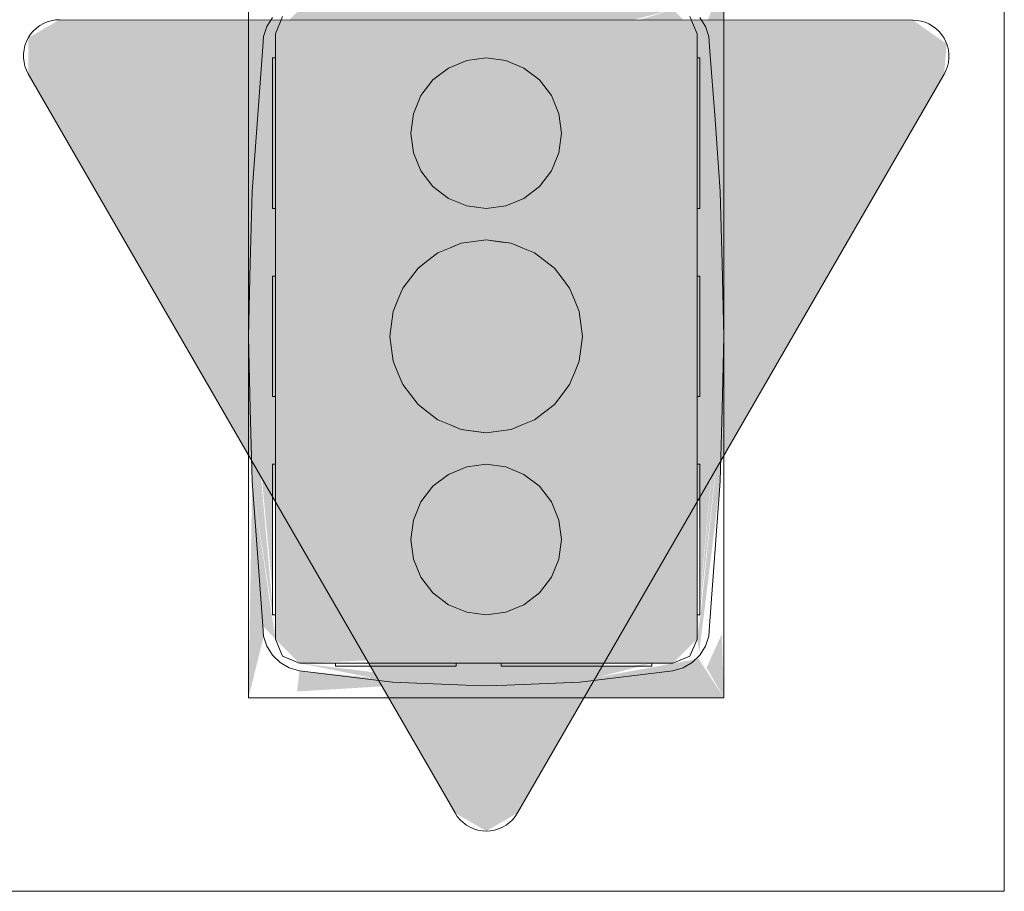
# Model space of a CAD drawing. Header units: millimetres. Extents: x 4480191 to 4481199, y -30324204 to -30323479.
# Tile 227 of 243: x 4480222.822 to 4480223.149, y -30323782.244 to -30323781.955. Entities that reach past the tile are written whole.
import ezdxf

# ---------------------------------------------------------------- set-up
doc = ezdxf.new("R2010")
doc.units = ezdxf.units.MM
doc.layers.add('EL-Caixa ARC', color=9, linetype='Continuous', lineweight=18)
doc.layers.add('EL-Tomadas', color=150, linetype='Continuous', lineweight=20)

msp = doc.modelspace()

# ---------------------------------------------------------------- hatches: boundary and pattern name
at = {"layer": 'EL-Caixa ARC', "linetype": 'Continuous'}
for points in [[(4480223.04958, -30323781.95724), (4480223.05569, -30323782.02805), (4480223.05569, -30323781.94132)], [(4480222.95911, -30323781.975), (4480222.96429, -30323781.97103), (4480222.91479, -30323781.95163), (4480222.90679, -30323781.95963), (4480222.94869, -30323781.99574)], [(4480223.03879, -30323781.95163), (4480222.91479, -30323781.95163), (4480222.95968, -30323781.96922), (4480222.96113, -30323781.96573), (4480222.97679, -30323781.96768)], [(4480222.98679, -30323782.01536), (4480222.98679, -30323781.95163), (4480222.978, -30323781.95163)], [(4480223.03879, -30323781.95163), (4480222.99245, -30323781.96573), (4480222.99023, -30323781.96944), (4480222.99844, -30323781.98018)], [(4480223.04679, -30323781.95963), (4480223.03879, -30323781.95163), (4480223.00395, -30323781.97628), (4480223.00179, -30323781.99268), (4480223.04679, -30323781.95963), (4480223.00798, -30323781.98212)], [(4480222.90679, -30323781.95963), (4480222.90604, -30323781.95526), (4480222.89906, -30323782.01203)], [(4480222.90679, -30323781.95963), (4480222.89906, -30323782.01203), (4480222.89788, -30323782.06013)], [(4480222.90679, -30323781.95963), (4480222.94371, -30323782.05194), (4480222.94588, -30323782.05185)], [(4480222.94908, -30323782.04413), (4480222.95264, -30323781.99914), (4480222.90679, -30323781.95963), (4480222.94445, -30323782.04846)], [(4480222.94392, -30323782.05246), (4480222.90679, -30323781.95963), (4480222.9434, -30323782.05644)], [(4480222.90679, -30323782.16063), (4480222.93723, -30323782.08013), (4480222.94191, -30323782.05251), (4480222.90679, -30323781.95963)], [(4480223.04679, -30323781.95963), (4480223.00179, -30323781.99268), (4480223.00094, -30323781.99914)], [(4480223.0077, -30323782.05185), (4480223.04679, -30323781.95963), (4480223.00246, -30323781.99782), (4480223.0045, -30323782.04413)], [(4480223.04679, -30323782.16063), (4480223.04679, -30323781.95963), (4480223.01087, -30323782.04437), (4480223.0077, -30323782.06842)], [(4480223.04679, -30323781.95963), (4480223.05451, -30323782.01203), (4480223.05098, -30323781.96404)], [(4480222.97679, -30323781.96768), (4480222.97032, -30323781.96853), (4480222.95514, -30323781.98018), (4480222.95264, -30323781.99914), (4480222.96429, -30323782.01433), (4480222.98326, -30323782.01683), (4480222.99447, -30323781.975)], [(4480223.04766, -30323781.96768), (4480223.05511, -30323782.03608), (4480223.05451, -30323782.01203)], [(4480222.90587, -30323781.97002), (4480222.89788, -30323782.06013), (4480222.90587, -30323782.14508)], [(4480223.04679, -30323782.04013), (4480223.04771, -30323782.14836), (4480223.05569, -30323782.06013), (4480223.04785, -30323781.97157)], [(4480223.04771, -30323781.97001), (4480223.05569, -30323782.06013), (4480223.05511, -30323782.03608)], [(4480222.98335, -30323782.0165), (4480222.99844, -30323782.00518), (4480223.00179, -30323781.99268), (4480222.99447, -30323781.975)], [(4480222.94908, -30323782.04413), (4480222.95484, -30323782.00707), (4480222.95264, -30323781.99914)], [(4480223.0045, -30323782.04413), (4480223.00094, -30323781.99914), (4480222.99844, -30323782.00518)], [(4480222.95514, -30323782.00518), (4480222.94956, -30323782.04103), (4480222.95162, -30323782.04082)], [(4480222.95416, -30323782.0375), (4480222.95911, -30323782.01035), (4480222.95514, -30323782.00518)], [(4480222.99844, -30323782.00518), (4480223.00181, -30323782.03933), (4480223.0045, -30323782.04413)], [(4480222.99844, -30323782.00518), (4480222.99923, -30323782.03143), (4480223.00196, -30323782.04082)], [(4480222.95434, -30323782.03142), (4480222.95507, -30323782.00725), (4480222.95199, -30323782.03711)], [(4480222.95462, -30323782.03498), (4480222.95747, -30323782.03496), (4480222.95911, -30323782.01035)], [(4480222.95911, -30323782.01035), (4480222.9576, -30323782.033), (4480222.96079, -30323782.03242)], [(4480222.99447, -30323782.01035), (4480222.98929, -30323782.01433), (4480222.99279, -30323782.03242)], [(4480222.99942, -30323782.0375), (4480222.99478, -30323782.01205), (4480222.99304, -30323782.02916), (4480222.9961, -30323782.03496)], [(4480222.9986, -30323782.01046), (4480222.99447, -30323782.01035), (4480222.99942, -30323782.0375)], [(4480222.98896, -30323782.02949), (4480222.98929, -30323782.01433), (4480222.9857, -30323782.02699)], [(4480222.99235, -30323782.03016), (4480222.98929, -30323782.01433), (4480222.98895, -30323782.02972)], [(4480222.97032, -30323782.01683), (4480222.97679, -30323782.02813), (4480222.97679, -30323782.01768)], [(4480223.0061, -30323782.07228), (4480223.0077, -30323782.05185), (4480222.99279, -30323782.03242), (4480222.96465, -30323782.03082), (4480222.94908, -30323782.04413), (4480222.94588, -30323782.06842), (4480222.96079, -30323782.08784), (4480222.98893, -30323782.08944)], [(4480222.90679, -30323782.16063), (4480222.89788, -30323782.06013), (4480222.89847, -30323782.08418)], [(4480223.04679, -30323782.16063), (4480223.0551, -30323782.08431), (4480223.05569, -30323782.06013)], [(4480222.94339, -30323782.06381), (4480222.90679, -30323782.16063), (4480222.94272, -30323782.07588)], [(4480222.94688, -30323782.07607), (4480222.94445, -30323782.0718), (4480222.90679, -30323782.16063), (4480222.95111, -30323782.12244)], [(4480223.00094, -30323782.12112), (4480223.04679, -30323782.16063), (4480223.00913, -30323782.0718), (4480223.0045, -30323782.07613)], [(4480222.95217, -30323782.11524), (4480222.95514, -30323782.11509), (4480222.95177, -30323782.08093), (4480222.94908, -30323782.07613)], [(4480223.0045, -30323782.07613), (4480222.99844, -30323782.11509), (4480223.00094, -30323782.12112)], [(4480222.95514, -30323782.11509), (4480222.95434, -30323782.08884), (4480222.95162, -30323782.07944)], [(4480222.99942, -30323782.08276), (4480222.99447, -30323782.10991), (4480222.99844, -30323782.11509), (4480223.00402, -30323782.07924)], [(4480222.90591, -30323782.15259), (4480222.89847, -30323782.08418), (4480222.89906, -30323782.10823)], [(4480222.95514, -30323782.11509), (4480222.95911, -30323782.10991), (4480222.95416, -30323782.08276)], [(4480222.95462, -30323782.08528), (4480222.95911, -30323782.10991), (4480222.95755, -30323782.0865)], [(4480222.96054, -30323782.0911), (4480222.95747, -30323782.0853), (4480222.95911, -30323782.10991)], [(4480222.99304, -30323782.0911), (4480222.99447, -30323782.10991), (4480222.99597, -30323782.08727)], [(4480222.99602, -30323782.0865), (4480222.99447, -30323782.10991), (4480222.99896, -30323782.08528)], [(4480223.04797, -30323782.15259), (4480223.05451, -30323782.10823), (4480223.0551, -30323782.08431)], [(4480222.99279, -30323782.08784), (4480222.98507, -30323782.09104), (4480222.99447, -30323782.10991)], [(4480222.96851, -30323782.09104), (4480222.96553, -30323782.10156), (4480222.97032, -30323782.10344)], [(4480222.98507, -30323782.09104), (4480222.98326, -30323782.10344), (4480222.98929, -30323782.10594)], [(4480222.98929, -30323782.14924), (4480223.00094, -30323782.13406), (4480222.99844, -30323782.11509), (4480222.98326, -30323782.10344), (4480222.96429, -30323782.10594), (4480222.95264, -30323782.12112), (4480222.95514, -30323782.14009), (4480222.97032, -30323782.15174)], [(4480222.90289, -30323782.15979), (4480222.89907, -30323782.10865), (4480222.89788, -30323782.18013)], [(4480222.90679, -30323782.16063), (4480222.89906, -30323782.10823), (4480222.9026, -30323782.15622)], [(4480223.04679, -30323782.16063), (4480223.04754, -30323782.16501), (4480223.05451, -30323782.10823)], [(4480222.95264, -30323782.12112), (4480222.90679, -30323782.16063), (4480222.91479, -30323782.16863), (4480222.95151, -30323782.14927)], [(4480223.00094, -30323782.12112), (4480223.00179, -30323782.12759), (4480223.04679, -30323782.16063)], [(4480223.00798, -30323782.13814), (4480223.04679, -30323782.16063), (4480223.00441, -30323782.12951)], [(4480222.99748, -30323782.14584), (4480222.98326, -30323782.15174), (4480223.03879, -30323782.16863), (4480223.04679, -30323782.16063), (4480223.00556, -30323782.13674)], [(4480222.91479, -30323782.16863), (4480222.97679, -30323782.15259), (4480222.95911, -30323782.14526)], [(4480222.96611, -30323782.16657), (4480222.94252, -30323782.16863), (4480223.03879, -30323782.16863), (4480222.99245, -30323782.15453), (4480222.97679, -30323782.15259), (4480222.91479, -30323782.16863)], [(4480223.04996, -30323782.17014), (4480223.05569, -30323782.18013), (4480223.05502, -30323782.15897)], [(4480222.96974, -30323782.17531), (4480222.91479, -30323782.16863), (4480222.94569, -30323782.1749)], [(4480222.96697, -30323782.16863), (4480222.94001, -30323782.16968), (4480222.97679, -30323782.17616), (4480223.02754, -30323782.16962)], [(4480223.05569, -30323782.18013), (4480223.04732, -30323782.16717), (4480222.97679, -30323782.18013)], [(4480222.97679, -30323782.17616), (4480223.00789, -30323782.1749), (4480223.03179, -30323782.16863)], [(4480223.03879, -30323782.16863), (4480223.00789, -30323782.1749), (4480223.03879, -30323782.17113)], [(4480222.95808, -30323782.1754), (4480222.91479, -30323782.17113), (4480222.914, -30323782.17803)]]:
    msp.add_hatch(color=41, dxfattribs=at).paths.add_polyline_path(points)
at = {"layer": 'EL-Tomadas', "linetype": 'Continuous'}
msp.add_hatch(color=150, dxfattribs=at).paths.add_polyline_path([(4480222.98722, -30323782.21838), (4480223.12881, -30323781.97313), (4480223.12969, -30323781.96303), (4480223.11842, -30323781.95513), (4480222.83516, -30323781.955), (4480222.82477, -30323781.961), (4480222.82477, -30323781.973), (4480222.96644, -30323782.21838), (4480222.97683, -30323782.22438)])

# ---------------------------------------------------------------- linework, layer by layer
at = {"layer": 'EL-Caixa ARC'}
for p, q in [((4480222.89788, -30323781.94132), (4480222.89788, -30323781.96688)), ((4480223.05569, -30323781.9669), (4480223.05569, -30323781.94132)), ((4480222.90497, -30323781.9557), (4480222.904, -30323781.95724)), ((4480222.90587, -30323781.95428), (4480222.90497, -30323781.9557)), ((4480222.90913, -30323781.95397), (4480222.90679, -30323781.95963)), ((4480222.90679, -30323781.95963), (4480222.90913, -30323781.95397)), ((4480223.04679, -30323781.95963), (4480223.04445, -30323781.95397)), ((4480223.04445, -30323781.95397), (4480223.04679, -30323781.95963)), ((4480223.0486, -30323781.9557), (4480223.04771, -30323781.95428)), ((4480223.04958, -30323781.95724), (4480223.0486, -30323781.9557)), ((4480222.904, -30323781.95724), (4480222.90288, -30323781.96056)), ((4480222.90679, -30323781.95963), (4480222.90679, -30323781.96768)), ((4480222.90679, -30323781.96768), (4480222.90679, -30323781.95963)), ((4480223.04679, -30323781.96768), (4480223.04679, -30323781.95963)), ((4480223.04679, -30323781.95963), (4480223.04679, -30323781.96768)), ((4480223.05069, -30323781.96056), (4480223.04958, -30323781.95724)), ((4480222.90288, -30323781.96056), (4480222.9026, -30323781.96404)), ((4480223.05098, -30323781.96404), (4480223.05069, -30323781.96056)), ((4480222.9026, -30323781.96404), (4480222.90083, -30323781.98804)), ((4480223.05276, -30323781.98815), (4480223.05098, -30323781.96404)), ((4480222.89788, -30323781.96688), (4480222.89788, -30323781.96768)), ((4480222.89788, -30323781.96768), (4480222.89788, -30323781.97547)), ((4480222.90587, -30323781.96768), (4480222.90587, -30323781.96853)), ((4480222.90679, -30323781.96768), (4480222.90587, -30323781.96768)), ((4480222.90587, -30323781.96853), (4480222.90587, -30323781.97103)), ((4480222.90679, -30323781.96768), (4480222.90679, -30323781.97398)), ((4480222.90679, -30323781.96853), (4480222.90679, -30323781.96768)), ((4480222.90679, -30323781.97103), (4480222.90679, -30323781.96853)), ((4480222.97032, -30323781.96853), (4480222.96429, -30323781.97103)), ((4480222.96429, -30323781.97103), (4480222.97032, -30323781.96853)), ((4480222.97679, -30323781.96768), (4480222.97032, -30323781.96853)), ((4480222.97032, -30323781.96853), (4480222.97679, -30323781.96768)), ((4480222.98326, -30323781.96853), (4480222.97679, -30323781.96768)), ((4480222.97679, -30323781.96768), (4480222.98326, -30323781.96853)), ((4480222.98929, -30323781.97103), (4480222.98326, -30323781.96853)), ((4480222.98326, -30323781.96853), (4480222.98929, -30323781.97103)), ((4480223.04679, -30323781.97413), (4480223.04679, -30323781.96768)), ((4480223.04679, -30323781.96768), (4480223.04679, -30323781.96853)), ((4480223.04771, -30323781.96768), (4480223.04679, -30323781.96768)), ((4480223.04679, -30323781.96853), (4480223.04679, -30323781.97103)), ((4480223.04771, -30323781.96853), (4480223.04771, -30323781.96768)), ((4480223.04771, -30323781.97103), (4480223.04771, -30323781.96853)), ((4480223.05569, -30323781.97544), (4480223.05569, -30323781.9669)), ((4480222.90587, -30323781.97103), (4480222.90587, -30323781.975)), ((4480222.90679, -30323781.975), (4480222.90679, -30323781.97103)), ((4480222.96429, -30323781.97103), (4480222.95911, -30323781.975)), ((4480222.95911, -30323781.975), (4480222.96429, -30323781.97103)), ((4480222.99447, -30323781.975), (4480222.98929, -30323781.97103)), ((4480222.98929, -30323781.97103), (4480222.99447, -30323781.975)), ((4480223.04679, -30323781.97103), (4480223.04679, -30323781.975)), ((4480223.04771, -30323781.975), (4480223.04771, -30323781.97103)), ((4480222.89788, -30323781.97547), (4480222.89788, -30323781.98111)), ((4480222.90587, -30323781.975), (4480222.90587, -30323781.98018)), ((4480222.90679, -30323781.97398), (4480222.90679, -30323781.97413)), ((4480222.90679, -30323781.97413), (4480222.90679, -30323782.01768)), ((4480222.90679, -30323781.98018), (4480222.90679, -30323781.975)), ((4480222.95911, -30323781.975), (4480222.95514, -30323781.98018)), ((4480222.95514, -30323781.98018), (4480222.95911, -30323781.975)), ((4480222.99844, -30323781.98018), (4480222.99447, -30323781.975)), ((4480222.99447, -30323781.975), (4480222.99844, -30323781.98018)), ((4480223.04679, -30323782.01768), (4480223.04679, -30323781.97413)), ((4480223.04679, -30323781.975), (4480223.04679, -30323781.98018)), ((4480223.04771, -30323781.98018), (4480223.04771, -30323781.975)), ((4480223.05569, -30323781.98114), (4480223.05569, -30323781.97544)), ((4480222.89788, -30323781.98111), (4480222.89788, -30323782.02107)), ((4480222.90587, -30323781.98018), (4480222.90587, -30323781.9862)), ((4480222.90679, -30323781.9862), (4480222.90679, -30323781.98018)), ((4480222.95514, -30323781.98018), (4480222.95264, -30323781.9862)), ((4480222.95264, -30323781.9862), (4480222.95514, -30323781.98018)), ((4480223.00094, -30323781.9862), (4480222.99844, -30323781.98018)), ((4480222.99844, -30323781.98018), (4480223.00094, -30323781.9862)), ((4480223.04679, -30323781.98018), (4480223.04679, -30323781.9862)), ((4480223.04771, -30323781.9862), (4480223.04771, -30323781.98018)), ((4480223.05569, -30323782.02107), (4480223.05569, -30323781.98114)), ((4480222.90083, -30323781.98804), (4480222.89906, -30323782.01203)), ((4480222.90587, -30323781.9862), (4480222.90587, -30323781.99268)), ((4480222.90679, -30323781.99268), (4480222.90679, -30323781.9862)), ((4480222.95264, -30323781.9862), (4480222.95179, -30323781.99268)), ((4480222.95179, -30323781.99268), (4480222.95264, -30323781.9862)), ((4480223.00179, -30323781.99268), (4480223.00094, -30323781.9862)), ((4480223.00094, -30323781.9862), (4480223.00179, -30323781.99268)), ((4480223.04679, -30323781.9862), (4480223.04679, -30323781.99268)), ((4480223.04771, -30323781.99268), (4480223.04771, -30323781.9862)), ((4480223.05451, -30323782.01203), (4480223.05276, -30323781.98815)), ((4480222.90587, -30323781.99268), (4480222.90587, -30323781.99914)), ((4480222.90679, -30323781.99914), (4480222.90679, -30323781.99268)), ((4480222.95179, -30323781.99268), (4480222.95264, -30323781.99914)), ((4480222.95264, -30323781.99914), (4480222.95179, -30323781.99268)), ((4480223.00094, -30323781.99914), (4480223.00179, -30323781.99268)), ((4480223.00179, -30323781.99268), (4480223.00094, -30323781.99914)), ((4480223.04679, -30323781.99268), (4480223.04679, -30323781.99914)), ((4480223.04771, -30323781.99914), (4480223.04771, -30323781.99268)), ((4480222.90587, -30323781.99914), (4480222.90587, -30323782.00518)), ((4480222.90679, -30323782.00518), (4480222.90679, -30323781.99914)), ((4480222.95264, -30323781.99914), (4480222.95514, -30323782.00518)), ((4480222.95514, -30323782.00518), (4480222.95264, -30323781.99914)), ((4480222.99844, -30323782.00518), (4480223.00094, -30323781.99914)), ((4480223.00094, -30323781.99914), (4480222.99844, -30323782.00518)), ((4480223.04679, -30323781.99914), (4480223.04679, -30323782.00518)), ((4480223.04771, -30323782.00518), (4480223.04771, -30323781.99914)), ((4480222.90587, -30323782.00518), (4480222.90587, -30323782.01035)), ((4480222.90679, -30323782.01035), (4480222.90679, -30323782.00518)), ((4480222.95514, -30323782.00518), (4480222.95911, -30323782.01035)), ((4480222.95911, -30323782.01035), (4480222.95514, -30323782.00518)), ((4480222.99447, -30323782.01035), (4480222.99844, -30323782.00518)), ((4480222.99844, -30323782.00518), (4480222.99447, -30323782.01035)), ((4480223.04679, -30323782.00518), (4480223.04679, -30323782.01035)), ((4480223.04771, -30323782.01035), (4480223.04771, -30323782.00518)), ((4480222.89906, -30323782.01203), (4480222.89847, -30323782.03596)), ((4480222.90587, -30323782.01035), (4480222.90587, -30323782.01433)), ((4480222.90679, -30323782.01433), (4480222.90679, -30323782.01035)), ((4480222.95911, -30323782.01035), (4480222.96429, -30323782.01433)), ((4480222.96429, -30323782.01433), (4480222.95911, -30323782.01035)), ((4480222.98929, -30323782.01433), (4480222.99447, -30323782.01035)), ((4480222.99447, -30323782.01035), (4480222.98929, -30323782.01433)), ((4480223.04679, -30323782.01035), (4480223.04679, -30323782.01433)), ((4480223.04771, -30323782.01433), (4480223.04771, -30323782.01035)), ((4480223.05511, -30323782.03608), (4480223.05451, -30323782.01203)), ((4480222.90587, -30323782.01433), (4480222.90587, -30323782.01683)), ((4480222.90679, -30323782.01683), (4480222.90679, -30323782.01433)), ((4480222.96429, -30323782.01433), (4480222.97032, -30323782.01683)), ((4480222.97032, -30323782.01683), (4480222.96429, -30323782.01433)), ((4480222.98326, -30323782.01683), (4480222.98929, -30323782.01433)), ((4480222.98929, -30323782.01433), (4480222.98326, -30323782.01683)), ((4480223.04679, -30323782.01433), (4480223.04679, -30323782.01683)), ((4480223.04771, -30323782.01683), (4480223.04771, -30323782.01433)), ((4480222.90587, -30323782.01683), (4480222.90587, -30323782.01768)), ((4480222.90587, -30323782.01768), (4480222.90679, -30323782.01768)), ((4480222.90679, -30323782.01768), (4480222.90679, -30323782.01683)), ((4480222.90679, -30323782.01768), (4480222.90679, -30323782.04013)), ((4480222.90679, -30323782.04013), (4480222.90679, -30323782.01768)), ((4480222.97032, -30323782.01683), (4480222.97679, -30323782.01768)), ((4480222.97679, -30323782.01768), (4480222.97032, -30323782.01683)), ((4480222.97679, -30323782.01768), (4480222.98326, -30323782.01683)), ((4480222.98326, -30323782.01683), (4480222.97679, -30323782.01768)), ((4480223.04679, -30323782.01683), (4480223.04679, -30323782.01768)), ((4480223.04679, -30323782.04013), (4480223.04679, -30323782.01768)), ((4480223.04679, -30323782.01768), (4480223.04771, -30323782.01768)), ((4480223.04679, -30323782.01768), (4480223.04679, -30323782.04013)), ((4480223.04771, -30323782.01768), (4480223.04771, -30323782.01683)), ((4480222.89788, -30323782.02107), (4480222.89788, -30323782.02806)), ((4480223.05569, -30323782.02805), (4480223.05569, -30323782.02107)), ((4480222.89788, -30323782.02806), (4480222.89788, -30323782.04013)), ((4480222.97679, -30323782.02813), (4480222.97265, -30323782.02868)), ((4480222.97265, -30323782.02868), (4480222.97679, -30323782.02813)), ((4480222.98093, -30323782.02868), (4480222.97679, -30323782.02813)), ((4480222.97679, -30323782.02813), (4480222.98045, -30323782.02862)), ((4480222.98045, -30323782.02862), (4480222.9811, -30323782.0287)), ((4480223.05569, -30323782.04013), (4480223.05569, -30323782.02805)), ((4480222.96465, -30323782.03082), (4480222.96079, -30323782.03242)), ((4480222.96079, -30323782.03242), (4480222.96465, -30323782.03082)), ((4480222.96851, -30323782.02922), (4480222.96465, -30323782.03082)), ((4480222.96465, -30323782.03082), (4480222.96559, -30323782.03043)), ((4480222.96559, -30323782.03043), (4480222.96851, -30323782.02922)), ((4480222.97265, -30323782.02868), (4480222.96851, -30323782.02922)), ((4480222.96851, -30323782.02922), (4480222.97265, -30323782.02868)), ((4480222.98507, -30323782.02922), (4480222.98093, -30323782.02868)), ((4480222.9811, -30323782.0287), (4480222.98507, -30323782.02922)), ((4480222.98893, -30323782.03082), (4480222.98507, -30323782.02922)), ((4480222.98507, -30323782.02922), (4480222.98893, -30323782.03082)), ((4480222.99279, -30323782.03242), (4480222.98893, -30323782.03082)), ((4480222.98893, -30323782.03082), (4480222.99279, -30323782.03242)), ((4480222.95747, -30323782.03496), (4480222.95416, -30323782.0375)), ((4480222.95416, -30323782.0375), (4480222.95747, -30323782.03496)), ((4480222.96079, -30323782.03242), (4480222.95747, -30323782.03496)), ((4480222.95747, -30323782.03496), (4480222.96079, -30323782.03242)), ((4480222.9961, -30323782.03496), (4480222.99279, -30323782.03242)), ((4480222.99279, -30323782.03242), (4480222.9961, -30323782.03496)), ((4480222.99942, -30323782.0375), (4480222.9961, -30323782.03496)), ((4480222.9961, -30323782.03496), (4480222.99942, -30323782.0375)), ((4480222.89847, -30323782.03596), (4480222.89788, -30323782.06013)), ((4480222.95416, -30323782.0375), (4480222.95162, -30323782.04082)), ((4480222.95162, -30323782.04082), (4480222.95416, -30323782.0375)), ((4480223.00196, -30323782.04082), (4480222.99942, -30323782.0375)), ((4480222.99942, -30323782.0375), (4480223.00196, -30323782.04082)), ((4480223.05569, -30323782.06013), (4480223.05511, -30323782.03608)), ((4480222.89788, -30323782.04013), (4480222.89788, -30323782.06013)), ((4480222.90587, -30323782.04013), (4480222.90587, -30323782.04081)), ((4480222.90679, -30323782.04013), (4480222.90587, -30323782.04013)), ((4480222.90587, -30323782.04081), (4480222.90587, -30323782.04281)), ((4480222.90679, -30323782.04013), (4480222.90679, -30323782.08013)), ((4480222.90679, -30323782.04081), (4480222.90679, -30323782.04013)), ((4480222.90679, -30323782.04281), (4480222.90679, -30323782.04081)), ((4480222.95162, -30323782.04082), (4480222.94908, -30323782.04413)), ((4480222.94908, -30323782.04413), (4480222.95162, -30323782.04082)), ((4480223.0045, -30323782.04413), (4480223.00196, -30323782.04082)), ((4480223.00196, -30323782.04082), (4480223.0045, -30323782.04413)), ((4480223.04679, -30323782.08013), (4480223.04679, -30323782.04013)), ((4480223.04679, -30323782.04013), (4480223.04679, -30323782.04081)), ((4480223.04771, -30323782.04013), (4480223.04679, -30323782.04013)), ((4480223.04679, -30323782.04081), (4480223.04679, -30323782.04281)), ((4480223.04771, -30323782.04081), (4480223.04771, -30323782.04013)), ((4480223.04771, -30323782.04281), (4480223.04771, -30323782.04081)), ((4480223.05569, -30323782.06004), (4480223.05569, -30323782.04013)), ((4480222.90587, -30323782.04281), (4480222.90587, -30323782.04599)), ((4480222.90679, -30323782.04599), (4480222.90679, -30323782.04281)), ((4480222.94908, -30323782.04413), (4480222.94748, -30323782.04799)), ((4480222.94748, -30323782.04799), (4480222.94908, -30323782.04413)), ((4480223.0061, -30323782.04799), (4480223.0045, -30323782.04413)), ((4480223.0045, -30323782.04413), (4480223.0061, -30323782.04799)), ((4480223.04679, -30323782.04281), (4480223.04679, -30323782.04599)), ((4480223.04771, -30323782.04599), (4480223.04771, -30323782.04281)), ((4480222.90587, -30323782.04599), (4480222.90587, -30323782.05013)), ((4480222.90679, -30323782.05013), (4480222.90679, -30323782.04599)), ((4480222.94748, -30323782.04799), (4480222.94588, -30323782.05185)), ((4480222.94588, -30323782.05185), (4480222.94748, -30323782.04799)), ((4480223.0077, -30323782.05185), (4480223.0061, -30323782.04799)), ((4480223.0061, -30323782.04799), (4480223.0077, -30323782.05185)), ((4480223.04679, -30323782.04599), (4480223.04679, -30323782.05013)), ((4480223.04771, -30323782.05013), (4480223.04771, -30323782.04599)), ((4480222.90587, -30323782.05013), (4480222.90587, -30323782.05495)), ((4480222.90679, -30323782.05495), (4480222.90679, -30323782.05013)), ((4480223.04679, -30323782.05013), (4480223.04679, -30323782.05495)), ((4480223.04771, -30323782.05495), (4480223.04771, -30323782.05013)), ((4480222.94588, -30323782.05185), (4480222.94533, -30323782.05599)), ((4480222.94533, -30323782.05599), (4480222.94588, -30323782.05185)), ((4480223.00824, -30323782.05599), (4480223.0077, -30323782.05185)), ((4480223.0077, -30323782.05185), (4480223.00824, -30323782.05599)), ((4480222.90587, -30323782.05495), (4480222.90587, -30323782.06013)), ((4480222.90679, -30323782.06013), (4480222.90679, -30323782.05495)), ((4480222.94533, -30323782.05599), (4480222.94479, -30323782.06013)), ((4480222.94479, -30323782.06013), (4480222.94533, -30323782.05599)), ((4480223.00879, -30323782.06013), (4480223.00824, -30323782.05599)), ((4480223.00824, -30323782.05599), (4480223.00879, -30323782.06013)), ((4480223.04679, -30323782.05495), (4480223.04679, -30323782.06013)), ((4480223.04771, -30323782.06013), (4480223.04771, -30323782.05495)), ((4480222.89788, -30323782.06013), (4480222.89847, -30323782.08418)), ((4480222.89788, -30323782.06013), (4480222.89788, -30323782.08013)), ((4480222.90587, -30323782.06013), (4480222.90587, -30323782.06531)), ((4480222.90679, -30323782.06531), (4480222.90679, -30323782.06013)), ((4480222.94479, -30323782.06013), (4480222.94533, -30323782.06428)), ((4480222.94533, -30323782.06428), (4480222.94479, -30323782.06013)), ((4480223.00824, -30323782.06428), (4480223.00879, -30323782.06013)), ((4480223.00879, -30323782.06013), (4480223.00824, -30323782.06428)), ((4480223.04679, -30323782.06013), (4480223.04679, -30323782.06531)), ((4480223.04771, -30323782.06531), (4480223.04771, -30323782.06013)), ((4480223.0551, -30323782.08431), (4480223.05569, -30323782.06013)), ((4480223.05569, -30323782.09226), (4480223.05569, -30323782.06004)), ((4480222.94533, -30323782.06428), (4480222.94588, -30323782.06842)), ((4480222.94588, -30323782.06842), (4480222.94533, -30323782.06428)), ((4480223.0077, -30323782.06842), (4480223.00824, -30323782.06428)), ((4480223.00824, -30323782.06428), (4480223.0077, -30323782.06842)), ((4480222.90587, -30323782.06531), (4480222.90587, -30323782.07013)), ((4480222.90679, -30323782.07013), (4480222.90679, -30323782.06531)), ((4480223.04679, -30323782.06531), (4480223.04679, -30323782.07013)), ((4480223.04771, -30323782.07013), (4480223.04771, -30323782.06531)), ((4480222.90587, -30323782.07013), (4480222.90587, -30323782.07428)), ((4480222.90679, -30323782.07428), (4480222.90679, -30323782.07013)), ((4480222.94588, -30323782.06842), (4480222.94748, -30323782.07228)), ((4480222.94748, -30323782.07228), (4480222.94588, -30323782.06842)), ((4480223.0061, -30323782.07228), (4480223.0077, -30323782.06842)), ((4480223.0077, -30323782.06842), (4480223.0061, -30323782.07228)), ((4480223.04679, -30323782.07013), (4480223.04679, -30323782.07428)), ((4480223.04771, -30323782.07428), (4480223.04771, -30323782.07013)), ((4480222.90587, -30323782.07428), (4480222.90587, -30323782.07745)), ((4480222.90679, -30323782.07745), (4480222.90679, -30323782.07428)), ((4480222.94748, -30323782.07228), (4480222.94908, -30323782.07613)), ((4480222.94908, -30323782.07613), (4480222.94748, -30323782.07228)), ((4480223.0045, -30323782.07613), (4480223.0061, -30323782.07228)), ((4480223.0061, -30323782.07228), (4480223.0045, -30323782.07613)), ((4480223.04679, -30323782.07428), (4480223.04679, -30323782.07745)), ((4480223.04771, -30323782.07745), (4480223.04771, -30323782.07428)), ((4480222.90587, -30323782.07745), (4480222.90587, -30323782.07945)), ((4480222.90679, -30323782.07945), (4480222.90679, -30323782.07745)), ((4480222.94908, -30323782.07613), (4480222.95162, -30323782.07944)), ((4480222.95162, -30323782.07944), (4480222.94908, -30323782.07613)), ((4480223.00196, -30323782.07944), (4480223.0045, -30323782.07613)), ((4480223.0045, -30323782.07613), (4480223.00196, -30323782.07944)), ((4480223.04679, -30323782.07745), (4480223.04679, -30323782.07945)), ((4480223.04771, -30323782.07945), (4480223.04771, -30323782.07745)), ((4480222.89788, -30323782.08013), (4480222.89788, -30323782.0923)), ((4480222.90587, -30323782.07945), (4480222.90587, -30323782.08013)), ((4480222.90587, -30323782.08013), (4480222.90679, -30323782.08013)), ((4480222.90679, -30323782.08013), (4480222.90679, -30323782.07945)), ((4480222.90679, -30323782.08013), (4480222.90679, -30323782.10259)), ((4480222.90679, -30323782.10259), (4480222.90679, -30323782.08013)), ((4480222.95162, -30323782.07944), (4480222.95416, -30323782.08276)), ((4480222.95416, -30323782.08276), (4480222.95162, -30323782.07944)), ((4480222.99942, -30323782.08276), (4480223.00196, -30323782.07944)), ((4480223.00196, -30323782.07944), (4480222.99942, -30323782.08276)), ((4480223.04679, -30323782.07945), (4480223.04679, -30323782.08013)), ((4480223.04679, -30323782.10259), (4480223.04679, -30323782.08013)), ((4480223.04679, -30323782.08013), (4480223.04771, -30323782.08013)), ((4480223.04679, -30323782.08013), (4480223.04679, -30323782.10259)), ((4480223.04771, -30323782.08013), (4480223.04771, -30323782.07945)), ((4480222.89847, -30323782.08418), (4480222.89906, -30323782.10823)), ((4480222.95416, -30323782.08276), (4480222.95747, -30323782.0853)), ((4480222.95747, -30323782.0853), (4480222.95416, -30323782.08276)), ((4480222.9961, -30323782.0853), (4480222.99942, -30323782.08276)), ((4480222.99942, -30323782.08276), (4480222.9961, -30323782.0853)), ((4480222.95747, -30323782.0853), (4480222.96079, -30323782.08784)), ((4480222.96079, -30323782.08784), (4480222.95747, -30323782.0853)), ((4480222.99279, -30323782.08784), (4480222.9961, -30323782.0853)), ((4480222.9961, -30323782.0853), (4480222.99279, -30323782.08784)), ((4480223.05451, -30323782.10823), (4480223.0551, -30323782.08431)), ((4480222.96079, -30323782.08784), (4480222.96465, -30323782.08944)), ((4480222.96465, -30323782.08944), (4480222.96079, -30323782.08784)), ((4480222.96465, -30323782.08944), (4480222.96851, -30323782.09104)), ((4480222.96559, -30323782.08983), (4480222.96465, -30323782.08944)), ((4480222.96851, -30323782.09104), (4480222.96559, -30323782.08983)), ((4480222.98507, -30323782.09104), (4480222.98893, -30323782.08944)), ((4480222.98893, -30323782.08944), (4480222.98507, -30323782.09104)), ((4480222.98893, -30323782.08944), (4480222.99279, -30323782.08784)), ((4480222.99279, -30323782.08784), (4480222.98893, -30323782.08944)), ((4480222.89788, -30323782.0923), (4480222.89788, -30323782.0992)), ((4480222.96851, -30323782.09104), (4480222.97265, -30323782.09158)), ((4480222.97247, -30323782.09156), (4480222.96851, -30323782.09104)), ((4480222.97679, -30323782.09213), (4480222.97247, -30323782.09156)), ((4480222.97265, -30323782.09158), (4480222.97679, -30323782.09213)), ((4480222.97679, -30323782.09213), (4480222.98093, -30323782.09158)), ((4480222.98093, -30323782.09158), (4480222.97679, -30323782.09213)), ((4480222.98093, -30323782.09158), (4480222.98507, -30323782.09104)), ((4480222.98507, -30323782.09104), (4480222.98093, -30323782.09158)), ((4480223.05569, -30323782.0992), (4480223.05569, -30323782.09226)), ((4480222.89788, -30323782.0992), (4480222.89788, -30323782.10259)), ((4480223.05569, -30323782.14483), (4480223.05569, -30323782.0992)), ((4480222.89788, -30323782.10259), (4480222.89788, -30323782.13915)), ((4480222.90587, -30323782.10259), (4480222.90587, -30323782.10344)), ((4480222.90679, -30323782.10259), (4480222.90587, -30323782.10259)), ((4480222.90587, -30323782.10344), (4480222.90587, -30323782.10594)), ((4480222.90679, -30323782.10259), (4480222.90679, -30323782.14614)), ((4480222.90679, -30323782.10344), (4480222.90679, -30323782.10259)), ((4480222.90679, -30323782.10594), (4480222.90679, -30323782.10344)), ((4480222.97032, -30323782.10344), (4480222.96429, -30323782.10594)), ((4480222.96429, -30323782.10594), (4480222.97032, -30323782.10344)), ((4480222.97679, -30323782.10259), (4480222.97032, -30323782.10344)), ((4480222.97032, -30323782.10344), (4480222.97679, -30323782.10259)), ((4480222.98326, -30323782.10344), (4480222.97679, -30323782.10259)), ((4480222.97679, -30323782.10259), (4480222.98326, -30323782.10344)), ((4480222.98929, -30323782.10594), (4480222.98326, -30323782.10344)), ((4480222.98326, -30323782.10344), (4480222.98929, -30323782.10594)), ((4480223.04679, -30323782.14614), (4480223.04679, -30323782.10259)), ((4480223.04679, -30323782.10259), (4480223.04679, -30323782.10344)), ((4480223.04771, -30323782.10259), (4480223.04679, -30323782.10259)), ((4480223.04679, -30323782.10344), (4480223.04679, -30323782.10594)), ((4480223.04771, -30323782.10344), (4480223.04771, -30323782.10259)), ((4480223.04771, -30323782.10594), (4480223.04771, -30323782.10344)), ((4480222.90587, -30323782.10594), (4480222.90587, -30323782.10991)), ((4480222.90679, -30323782.10991), (4480222.90679, -30323782.10594)), ((4480222.96429, -30323782.10594), (4480222.95911, -30323782.10991)), ((4480222.95911, -30323782.10991), (4480222.96429, -30323782.10594)), ((4480222.99447, -30323782.10991), (4480222.98929, -30323782.10594)), ((4480222.98929, -30323782.10594), (4480222.99447, -30323782.10991)), ((4480223.04679, -30323782.10594), (4480223.04679, -30323782.10991)), ((4480223.04771, -30323782.10991), (4480223.04771, -30323782.10594)), ((4480222.89906, -30323782.10823), (4480222.90082, -30323782.13211)), ((4480222.90587, -30323782.10991), (4480222.90587, -30323782.11509)), ((4480222.90679, -30323782.11509), (4480222.90679, -30323782.10991)), ((4480222.95911, -30323782.10991), (4480222.95514, -30323782.11509)), ((4480222.95514, -30323782.11509), (4480222.95911, -30323782.10991)), ((4480222.99844, -30323782.11509), (4480222.99447, -30323782.10991)), ((4480222.99447, -30323782.10991), (4480222.99844, -30323782.11509)), ((4480223.04679, -30323782.10991), (4480223.04679, -30323782.11509)), ((4480223.04771, -30323782.11509), (4480223.04771, -30323782.10991)), ((4480223.05275, -30323782.13223), (4480223.05451, -30323782.10823)), ((4480222.90587, -30323782.11509), (4480222.90587, -30323782.12112)), ((4480222.90679, -30323782.12112), (4480222.90679, -30323782.11509)), ((4480222.95514, -30323782.11509), (4480222.95264, -30323782.12112)), ((4480222.95264, -30323782.12112), (4480222.95514, -30323782.11509)), ((4480223.00094, -30323782.12112), (4480222.99844, -30323782.11509)), ((4480222.99844, -30323782.11509), (4480223.00094, -30323782.12112)), ((4480223.04679, -30323782.11509), (4480223.04679, -30323782.12112)), ((4480223.04771, -30323782.12112), (4480223.04771, -30323782.11509)), ((4480222.90587, -30323782.12112), (4480222.90587, -30323782.12759)), ((4480222.90679, -30323782.12759), (4480222.90679, -30323782.12112)), ((4480222.95264, -30323782.12112), (4480222.95179, -30323782.12759)), ((4480222.95179, -30323782.12759), (4480222.95264, -30323782.12112)), ((4480223.00179, -30323782.12759), (4480223.00094, -30323782.12112)), ((4480223.00094, -30323782.12112), (4480223.00179, -30323782.12759)), ((4480223.04679, -30323782.12112), (4480223.04679, -30323782.12759)), ((4480223.04771, -30323782.12759), (4480223.04771, -30323782.12112)), ((4480222.90587, -30323782.12759), (4480222.90587, -30323782.13406)), ((4480222.90679, -30323782.13406), (4480222.90679, -30323782.12759)), ((4480222.95179, -30323782.12759), (4480222.95264, -30323782.13406)), ((4480222.95264, -30323782.13406), (4480222.95179, -30323782.12759)), ((4480223.00094, -30323782.13406), (4480223.00179, -30323782.12759)), ((4480223.00179, -30323782.12759), (4480223.00094, -30323782.13406)), ((4480223.04679, -30323782.12759), (4480223.04679, -30323782.13406)), ((4480223.04771, -30323782.13406), (4480223.04771, -30323782.12759)), ((4480222.90082, -30323782.13211), (4480222.9026, -30323782.15622)), ((4480223.05098, -30323782.15622), (4480223.05275, -30323782.13223)), ((4480222.90587, -30323782.13406), (4480222.90587, -30323782.14009)), ((4480222.90679, -30323782.14009), (4480222.90679, -30323782.13406)), ((4480222.95264, -30323782.13406), (4480222.95514, -30323782.14009)), ((4480222.95514, -30323782.14009), (4480222.95264, -30323782.13406)), ((4480222.99844, -30323782.14009), (4480223.00094, -30323782.13406)), ((4480223.00094, -30323782.13406), (4480222.99844, -30323782.14009)), ((4480223.04679, -30323782.13406), (4480223.04679, -30323782.14009)), ((4480223.04771, -30323782.14009), (4480223.04771, -30323782.13406)), ((4480222.89788, -30323782.13915), (4480222.89788, -30323782.14479)), ((4480222.90587, -30323782.14009), (4480222.90587, -30323782.14526)), ((4480222.90679, -30323782.14526), (4480222.90679, -30323782.14009)), ((4480222.95514, -30323782.14009), (4480222.95911, -30323782.14526)), ((4480222.95911, -30323782.14526), (4480222.95514, -30323782.14009)), ((4480222.99447, -30323782.14526), (4480222.99844, -30323782.14009)), ((4480222.99844, -30323782.14009), (4480222.99447, -30323782.14526)), ((4480223.04679, -30323782.14009), (4480223.04679, -30323782.14526)), ((4480223.04771, -30323782.14526), (4480223.04771, -30323782.14009)), ((4480222.89788, -30323782.14479), (4480222.89788, -30323782.15259)), ((4480222.90587, -30323782.14526), (4480222.90587, -30323782.14924)), ((4480222.90679, -30323782.14924), (4480222.90679, -30323782.14526)), ((4480222.90679, -30323782.14614), (4480222.90679, -30323782.14629)), ((4480222.90679, -30323782.14629), (4480222.90679, -30323782.15259)), ((4480222.95911, -30323782.14526), (4480222.96429, -30323782.14924)), ((4480222.96429, -30323782.14924), (4480222.95911, -30323782.14526)), ((4480222.98929, -30323782.14924), (4480222.99447, -30323782.14526)), ((4480222.99447, -30323782.14526), (4480222.98929, -30323782.14924)), ((4480223.04679, -30323782.14526), (4480223.04679, -30323782.14924)), ((4480223.04679, -30323782.15259), (4480223.04679, -30323782.14614)), ((4480223.04771, -30323782.14924), (4480223.04771, -30323782.14526)), ((4480223.05569, -30323782.15336), (4480223.05569, -30323782.14483)), ((4480222.90587, -30323782.14924), (4480222.90587, -30323782.15174)), ((4480222.90679, -30323782.15174), (4480222.90679, -30323782.14924)), ((4480222.96429, -30323782.14924), (4480222.97032, -30323782.15174)), ((4480222.97032, -30323782.15174), (4480222.96429, -30323782.14924)), ((4480222.98326, -30323782.15174), (4480222.98929, -30323782.14924)), ((4480222.98929, -30323782.14924), (4480222.98326, -30323782.15174)), ((4480223.04679, -30323782.14924), (4480223.04679, -30323782.15174)), ((4480223.04771, -30323782.15174), (4480223.04771, -30323782.14924)), ((4480222.89788, -30323782.15259), (4480222.89788, -30323782.15338)), ((4480222.90587, -30323782.15174), (4480222.90587, -30323782.15259)), ((4480222.90587, -30323782.15259), (4480222.90679, -30323782.15259)), ((4480222.90679, -30323782.15259), (4480222.90679, -30323782.15174)), ((4480222.90679, -30323782.15259), (4480222.90679, -30323782.16063)), ((4480222.90679, -30323782.16063), (4480222.90679, -30323782.15259)), ((4480222.97032, -30323782.15174), (4480222.97679, -30323782.15259)), ((4480222.97679, -30323782.15259), (4480222.97032, -30323782.15174)), ((4480222.97679, -30323782.15259), (4480222.98326, -30323782.15174)), ((4480222.98326, -30323782.15174), (4480222.97679, -30323782.15259)), ((4480223.04679, -30323782.15174), (4480223.04679, -30323782.15259)), ((4480223.04679, -30323782.16063), (4480223.04679, -30323782.15259)), ((4480223.04679, -30323782.15259), (4480223.04771, -30323782.15259)), ((4480223.04679, -30323782.15259), (4480223.04679, -30323782.16063)), ((4480223.04771, -30323782.15259), (4480223.04771, -30323782.15174)), ((4480222.89788, -30323782.15338), (4480222.89788, -30323782.15832)), ((4480223.05569, -30323782.15832), (4480223.05569, -30323782.15336)), ((4480222.89788, -30323782.15832), (4480222.89788, -30323782.18013)), ((4480222.9026, -30323782.15622), (4480222.90288, -30323782.15971)), ((4480223.05069, -30323782.15971), (4480223.05098, -30323782.15622)), ((4480223.05569, -30323782.18013), (4480223.05569, -30323782.15832)), ((4480222.90288, -30323782.15971), (4480222.904, -30323782.16303)), ((4480222.90679, -30323782.16063), (4480222.90913, -30323782.16629)), ((4480222.90913, -30323782.16629), (4480222.90679, -30323782.16063)), ((4480223.04445, -30323782.16629), (4480223.04679, -30323782.16063)), ((4480223.04679, -30323782.16063), (4480223.04445, -30323782.16629)), ((4480223.04958, -30323782.16303), (4480223.05069, -30323782.15971)), ((4480222.904, -30323782.16303), (4480222.90497, -30323782.16457)), ((4480222.90497, -30323782.16457), (4480222.90587, -30323782.16599)), ((4480223.04771, -30323782.16599), (4480223.0486, -30323782.16457)), ((4480223.0486, -30323782.16457), (4480223.04958, -30323782.16303)), ((4480222.90587, -30323782.16599), (4480222.9084, -30323782.16841)), ((4480222.9084, -30323782.16841), (4480222.91143, -30323782.17016)), ((4480222.90913, -30323782.16629), (4480222.91479, -30323782.16863)), ((4480222.91479, -30323782.16863), (4480222.90913, -30323782.16629)), ((4480222.91479, -30323782.16863), (4480222.92679, -30323782.16863)), ((4480222.92679, -30323782.16863), (4480222.91479, -30323782.16863)), ((4480222.92679, -30323782.16863), (4480222.94252, -30323782.16863)), ((4480222.92679, -30323782.16863), (4480222.92679, -30323782.16962)), ((4480222.92747, -30323782.16863), (4480222.92679, -30323782.16863)), ((4480222.92947, -30323782.16863), (4480222.92747, -30323782.16863)), ((4480222.93265, -30323782.16863), (4480222.92947, -30323782.16863)), ((4480222.93679, -30323782.16863), (4480222.93265, -30323782.16863)), ((4480222.94161, -30323782.16863), (4480222.93679, -30323782.16863)), ((4480222.94679, -30323782.16863), (4480222.94161, -30323782.16863)), ((4480222.94252, -30323782.16863), (4480222.96402, -30323782.16863)), ((4480222.95197, -30323782.16863), (4480222.94679, -30323782.16863)), ((4480222.95679, -30323782.16863), (4480222.95197, -30323782.16863)), ((4480222.96093, -30323782.16863), (4480222.95679, -30323782.16863)), ((4480222.96411, -30323782.16863), (4480222.96093, -30323782.16863)), ((4480222.96402, -30323782.16863), (4480222.96679, -30323782.16863)), ((4480222.96611, -30323782.16863), (4480222.96411, -30323782.16863)), ((4480222.96679, -30323782.16863), (4480222.96611, -30323782.16863)), ((4480222.96679, -30323782.16863), (4480222.96697, -30323782.16863)), ((4480222.96679, -30323782.16962), (4480222.96679, -30323782.16863)), ((4480222.96697, -30323782.16863), (4480222.96679, -30323782.16863)), ((4480222.96697, -30323782.16863), (4480222.97653, -30323782.16863)), ((4480222.97653, -30323782.16863), (4480222.96697, -30323782.16863)), ((4480222.97653, -30323782.16863), (4480222.97706, -30323782.16863)), ((4480222.97706, -30323782.16863), (4480222.97653, -30323782.16863)), ((4480222.97706, -30323782.16863), (4480222.98179, -30323782.16863)), ((4480222.98179, -30323782.16863), (4480222.97706, -30323782.16863)), ((4480222.98179, -30323782.16863), (4480222.98661, -30323782.16863)), ((4480222.98264, -30323782.16863), (4480222.98179, -30323782.16863)), ((4480222.98179, -30323782.16863), (4480222.98179, -30323782.16962)), ((4480222.98514, -30323782.16863), (4480222.98264, -30323782.16863)), ((4480222.98911, -30323782.16863), (4480222.98514, -30323782.16863)), ((4480222.98661, -30323782.16863), (4480222.98954, -30323782.16863)), ((4480222.99429, -30323782.16863), (4480222.98911, -30323782.16863)), ((4480222.98954, -30323782.16863), (4480223.01107, -30323782.16863)), ((4480223.00032, -30323782.16863), (4480222.99429, -30323782.16863)), ((4480223.00679, -30323782.16863), (4480223.00032, -30323782.16863)), ((4480223.01326, -30323782.16863), (4480223.00679, -30323782.16863)), ((4480223.01107, -30323782.16863), (4480223.03179, -30323782.16863)), ((4480223.01929, -30323782.16863), (4480223.01326, -30323782.16863)), ((4480223.02447, -30323782.16863), (4480223.01929, -30323782.16863)), ((4480223.02844, -30323782.16863), (4480223.02447, -30323782.16863)), ((4480223.03094, -30323782.16863), (4480223.02844, -30323782.16863)), ((4480223.03179, -30323782.16863), (4480223.03094, -30323782.16863)), ((4480223.03179, -30323782.16863), (4480223.03879, -30323782.16863)), ((4480223.03179, -30323782.16962), (4480223.03179, -30323782.16863)), ((4480223.03879, -30323782.16863), (4480223.03179, -30323782.16863)), ((4480223.03879, -30323782.16863), (4480223.04445, -30323782.16629)), ((4480223.04445, -30323782.16629), (4480223.03879, -30323782.16863)), ((4480223.04215, -30323782.17016), (4480223.04518, -30323782.16841)), ((4480223.04518, -30323782.16841), (4480223.04771, -30323782.16599)), ((4480222.91143, -30323782.17016), (4480222.91479, -30323782.17113)), ((4480222.91479, -30323782.17113), (4480222.94569, -30323782.1749)), ((4480222.92679, -30323782.16962), (4480222.92747, -30323782.16962)), ((4480222.92747, -30323782.16962), (4480222.92947, -30323782.16962)), ((4480222.92947, -30323782.16962), (4480222.93265, -30323782.16962)), ((4480222.93265, -30323782.16962), (4480222.93679, -30323782.16962)), ((4480222.93679, -30323782.16962), (4480222.94161, -30323782.16962)), ((4480222.94161, -30323782.16962), (4480222.94679, -30323782.16962)), ((4480222.94679, -30323782.16962), (4480222.95197, -30323782.16962)), ((4480222.95197, -30323782.16962), (4480222.95679, -30323782.16962)), ((4480222.95679, -30323782.16962), (4480222.96093, -30323782.16962)), ((4480222.96093, -30323782.16962), (4480222.96411, -30323782.16962)), ((4480222.96411, -30323782.16962), (4480222.96611, -30323782.16962)), ((4480222.96611, -30323782.16962), (4480222.96679, -30323782.16962)), ((4480222.98179, -30323782.16962), (4480222.98264, -30323782.16962)), ((4480222.98264, -30323782.16962), (4480222.98514, -30323782.16962)), ((4480222.98514, -30323782.16962), (4480222.98911, -30323782.16962)), ((4480222.98911, -30323782.16962), (4480222.99429, -30323782.16962)), ((4480222.99429, -30323782.16962), (4480223.00032, -30323782.16962)), ((4480223.00032, -30323782.16962), (4480223.00679, -30323782.16962)), ((4480223.00679, -30323782.16962), (4480223.01326, -30323782.16962)), ((4480223.00789, -30323782.1749), (4480223.03879, -30323782.17113)), ((4480223.01326, -30323782.16962), (4480223.01929, -30323782.16962)), ((4480223.01929, -30323782.16962), (4480223.02447, -30323782.16962)), ((4480223.02447, -30323782.16962), (4480223.02844, -30323782.16962)), ((4480223.02844, -30323782.16962), (4480223.03094, -30323782.16962)), ((4480223.03094, -30323782.16962), (4480223.03179, -30323782.16962)), ((4480223.03879, -30323782.17113), (4480223.04215, -30323782.17016)), ((4480222.94569, -30323782.1749), (4480222.96998, -30323782.17589)), ((4480222.9836, -30323782.17589), (4480223.00789, -30323782.1749)), ((4480222.96998, -30323782.17589), (4480222.97679, -30323782.17616)), ((4480222.97679, -30323782.17616), (4480222.9836, -30323782.17589)), ((4480222.89788, -30323782.18013), (4480222.91487, -30323782.18013)), ((4480222.91487, -30323782.18013), (4480222.92061, -30323782.18013)), ((4480222.92061, -30323782.18013), (4480222.92679, -30323782.18013)), ((4480222.92679, -30323782.18013), (4480222.92871, -30323782.18013)), ((4480222.92871, -30323782.18013), (4480222.94253, -30323782.18013)), ((4480222.94253, -30323782.18013), (4480222.94486, -30323782.18013)), ((4480222.94486, -30323782.18013), (4480222.94575, -30323782.18013)), ((4480222.94575, -30323782.18013), (4480222.9587, -30323782.18013)), ((4480222.9587, -30323782.18013), (4480222.96679, -30323782.18013)), ((4480222.96679, -30323782.18013), (4480222.97679, -30323782.18013)), ((4480222.97679, -30323782.18013), (4480222.98179, -30323782.18013)), ((4480222.98179, -30323782.18013), (4480222.99487, -30323782.18013)), ((4480222.99487, -30323782.18013), (4480223.00785, -30323782.18013)), ((4480223.00785, -30323782.18013), (4480223.01105, -30323782.18013)), ((4480223.01105, -30323782.18013), (4480223.02485, -30323782.18013)), ((4480223.02485, -30323782.18013), (4480223.03179, -30323782.18013)), ((4480223.03179, -30323782.18013), (4480223.03297, -30323782.18013)), ((4480223.03297, -30323782.18013), (4480223.03872, -30323782.18013)), ((4480223.03872, -30323782.18013), (4480223.05569, -30323782.18013))]:
    msp.add_line(p, q, dxfattribs=at)
at = {"layer": 'EL-Tomadas'}
for p, q in [((4480222.83516, -30323781.955), (4480223.11842, -30323781.95513)), ((4480222.96644, -30323782.21838), (4480222.82477, -30323781.973)), ((4480223.12881, -30323781.97313), (4480222.98722, -30323782.21838))]:
    msp.add_line(p, q, dxfattribs=at)
for points in [[(4480223.14881, -30323782.24438), (4480223.14881, -30323781.87507), (4480222.80477, -30323781.87507), (4480222.80477, -30323782.24438), (4480223.14881, -30323782.24438)], [(4480222.83516, -30323781.955), (4480222.83377, -30323781.95508), (4480222.8324, -30323781.95532), (4480222.83106, -30323781.95572), (4480222.82978, -30323781.95627), (4480222.82857, -30323781.95697), (4480222.82745, -30323781.95781), (4480222.82643, -30323781.95876), (4480222.82553, -30323781.95983), (4480222.82477, -30323781.961), (4480222.82414, -30323781.96225), (4480222.82366, -30323781.96356), (4480222.82334, -30323781.96491), (4480222.82318, -30323781.9663), (4480222.82318, -30323781.9677), (4480222.82334, -30323781.96908), (4480222.82366, -30323781.97044), (4480222.82414, -30323781.97175), (4480222.82477, -30323781.973)], [(4480223.12881, -30323781.97313), (4480223.12944, -30323781.97189), (4480223.12991, -30323781.97058), (4480223.13024, -30323781.96922), (4480223.1304, -30323781.96783), (4480223.1304, -30323781.96644), (4480223.13024, -30323781.96505), (4480223.12991, -30323781.96369), (4480223.12944, -30323781.96238), (4480223.12881, -30323781.96113), (4480223.12804, -30323781.95997), (4480223.12715, -30323781.9589), (4480223.12613, -30323781.95794), (4480223.12501, -30323781.95711), (4480223.1238, -30323781.95641), (4480223.12252, -30323781.95586), (4480223.12119, -30323781.95546), (4480223.11981, -30323781.95522), (4480223.11842, -30323781.95513)], [(4480222.96644, -30323782.21838), (4480222.9672, -30323782.21955), (4480222.9681, -30323782.22062), (4480222.96911, -30323782.22158), (4480222.97023, -30323782.22241), (4480222.97144, -30323782.22311), (4480222.97272, -30323782.22366), (4480222.97406, -30323782.22406), (4480222.97543, -30323782.2243), (4480222.97683, -30323782.22438), (4480222.97822, -30323782.2243), (4480222.9796, -30323782.22406), (4480222.98093, -30323782.22366), (4480222.98221, -30323782.22311), (4480222.98342, -30323782.22241), (4480222.98454, -30323782.22158), (4480222.98556, -30323782.22062), (4480222.98645, -30323782.21955), (4480222.98722, -30323782.21838)]]:
    msp.add_lwpolyline(points, dxfattribs=at)

doc.saveas('drawing.dxf')
